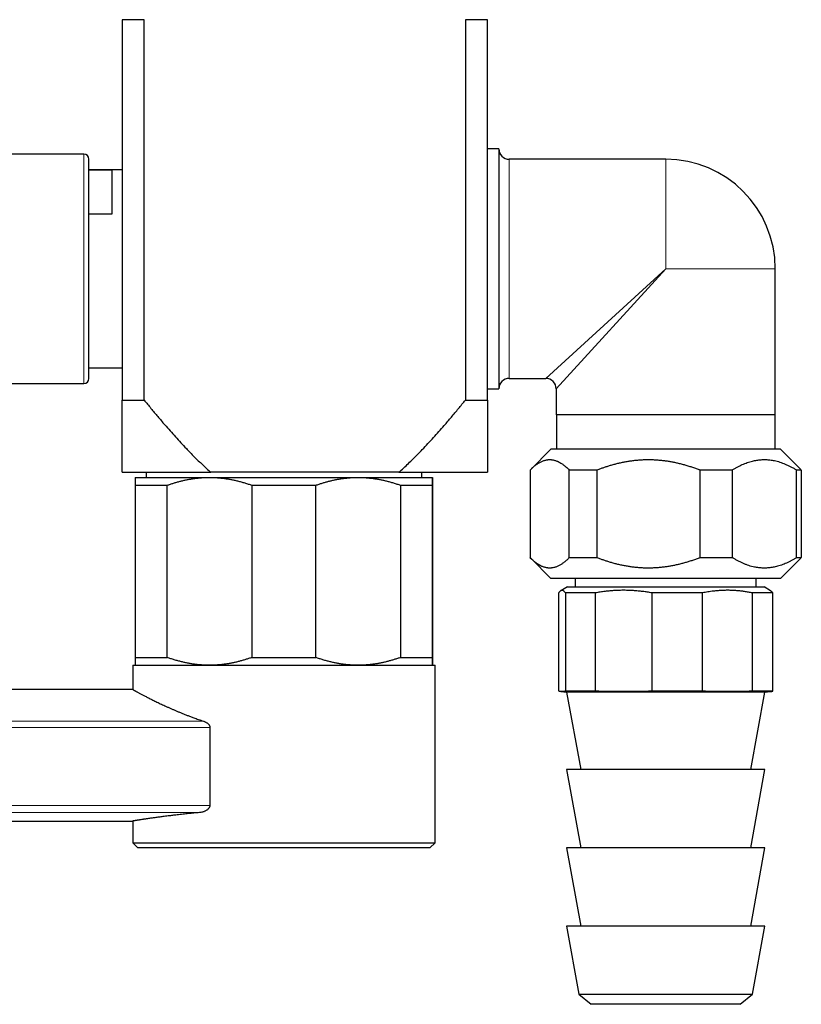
# Model space of a CAD drawing. Header units: millimetres. Extents: x 8 to 974, y 12 to 621.
# Tile 6 of 56: x 215 to 290, y 429 to 523. Entities that reach past the tile are written whole.
import ezdxf

# ---------------------------------------------------------------- set-up
doc = ezdxf.new("R2010")
doc.units = ezdxf.units.MM

msp = doc.modelspace()

# ---------------------------------------------------------------- linework, layer by layer
at = {"color": 7, "linetype": 'Continuous', "lineweight": 30}
for p, q in [((227.044, 523.343), (224.947, 523.343)), ((224.947, 523.343), (224.947, 486.897)), ((227.044, 486.897), (227.044, 523.343)), ((257.85, 523.343), (257.85, 486.897)), ((259.947, 523.343), (257.85, 523.343)), ((259.947, 486.897), (259.947, 523.343)), ((221.247, 510.468), (210.181, 510.468)), ((261.047, 510.968), (259.947, 510.968)), ((261.047, 510.968), (261.047, 487.968)), ((221.747, 488.968), (221.747, 509.968)), ((277.047, 509.968), (262.047, 509.968)), ((224.947, 508.968), (221.747, 508.968)), ((221.747, 508.951), (223.947, 508.951)), ((223.947, 508.951), (223.947, 504.708)), ((223.947, 504.708), (221.747, 504.708)), ((287.547, 485.468), (287.547, 499.468)), ((221.747, 489.968), (224.947, 489.968)), ((262.047, 488.968), (265.547, 488.968)), ((210.181, 488.468), (221.247, 488.468)), ((259.947, 487.968), (261.047, 487.968)), ((266.547, 487.968), (266.547, 485.468)), ((224.947, 486.897), (227.044, 486.897)), ((257.85, 486.897), (259.947, 486.897)), ((287.547, 485.468), (266.547, 485.468)), ((266.569, 485.468), (266.569, 482.191)), ((287.524, 482.191), (287.524, 485.468)), ((266.047, 482.191), (264.101, 480.245)), ((287.941, 482.191), (266.047, 482.191)), ((288.047, 482.191), (287.941, 482.191)), ((289.993, 480.245), (288.047, 482.191)), ((224.947, 479.968), (233.433, 479.968)), ((226.197, 479.479), (233.313, 479.479)), ((227.226, 479.968), (227.226, 479.479)), ((233.313, 479.479), (247.563, 479.479)), ((251.461, 479.968), (233.433, 479.968)), ((247.563, 479.479), (254.697, 479.479)), ((251.461, 479.968), (259.947, 479.968)), ((253.667, 479.479), (253.667, 479.968)), ((264.047, 480.191), (264.047, 471.791)), ((270.433, 480.191), (267.799, 480.191)), ((267.799, 471.791), (267.799, 480.191)), ((270.433, 480.191), (270.433, 471.791)), ((283.432, 480.191), (280.336, 480.191)), ((280.336, 471.791), (280.336, 480.191)), ((283.432, 480.191), (283.432, 471.791)), ((290.046, 480.191), (289.583, 480.191)), ((289.583, 471.791), (289.583, 480.191)), ((290.046, 480.191), (289.993, 480.245)), ((290.046, 480.191), (290.046, 471.791)), ((226.193, 478.729), (229.258, 478.729)), ((226.193, 478.729), (226.193, 462.229)), ((229.258, 462.229), (229.258, 478.729)), ((237.367, 478.729), (243.505, 478.729)), ((237.367, 478.729), (237.367, 462.229)), ((243.505, 462.229), (243.505, 478.729)), ((251.621, 478.729), (251.621, 462.229)), ((251.621, 478.729), (254.693, 478.729)), ((254.693, 462.229), (254.693, 478.729)), ((254.7, 478.729), (254.7, 462.229)), ((267.799, 471.791), (270.433, 471.791)), ((280.336, 471.791), (283.432, 471.791)), ((289.583, 471.791), (290.046, 471.791)), ((289.993, 471.738), (290.046, 471.791)), ((264.1, 471.738), (266.047, 469.791)), ((288.047, 469.791), (289.993, 471.738)), ((287.941, 469.791), (266.047, 469.791)), ((267.617, 468.991), (266.987, 468.628)), ((267.617, 468.991), (269.438, 468.991)), ((268.37, 469.791), (268.37, 468.991)), ((269.438, 468.991), (286.477, 468.991)), ((285.723, 468.991), (285.723, 469.791)), ((287.106, 468.628), (286.477, 468.991)), ((288.047, 469.791), (287.941, 469.791)), ((266.785, 458.991), (266.785, 468.414)), ((270.301, 468.414), (267.426, 468.414)), ((267.426, 468.414), (267.426, 458.991)), ((270.301, 458.991), (270.301, 468.414)), ((280.563, 468.414), (275.725, 468.414)), ((275.725, 468.414), (275.725, 458.991)), ((280.563, 458.991), (280.563, 468.414)), ((287.309, 468.414), (285.346, 468.414)), ((285.346, 468.414), (285.346, 458.991)), ((287.309, 458.991), (287.309, 468.414)), ((225.947, 461.479), (225.947, 459.155)), ((225.947, 461.479), (254.947, 461.479)), ((226.193, 462.229), (229.258, 462.229)), ((237.367, 462.229), (243.505, 462.229)), ((251.621, 462.229), (254.693, 462.229)), ((254.947, 444.479), (254.947, 461.479)), ((254.947, 461.479), (254.947, 461.479)), ((225.947, 459.155), (30.347, 459.155)), ((266.988, 458.959), (267.547, 458.91)), ((270.301, 458.991), (267.426, 458.991)), ((267.547, 458.91), (268.897, 451.491)), ((269.382, 458.91), (267.547, 458.91)), ((286.547, 458.91), (269.382, 458.91)), ((280.563, 458.991), (275.725, 458.991)), ((285.197, 451.491), (286.547, 458.91)), ((287.309, 458.991), (285.346, 458.991)), ((286.547, 458.91), (287.106, 458.959)), ((233.35, 455.508), (233.35, 448.058)), ((267.547, 451.491), (268.897, 443.991)), ((269.382, 451.491), (267.547, 451.491)), ((286.547, 451.491), (269.382, 451.491)), ((285.197, 443.991), (286.547, 451.491)), ((50.832, 446.555), (225.947, 446.555)), ((225.947, 446.555), (225.947, 444.479)), ((225.947, 444.479), (226.447, 443.979)), ((225.947, 444.479), (254.947, 444.479)), ((254.447, 443.979), (254.947, 444.479)), ((254.447, 443.979), (226.447, 443.979)), ((267.547, 443.991), (268.897, 436.491)), ((269.382, 443.991), (267.547, 443.991)), ((286.547, 443.991), (269.382, 443.991)), ((285.197, 436.491), (286.547, 443.991)), ((267.547, 436.491), (268.72, 429.975)), ((269.382, 436.491), (267.547, 436.491)), ((286.547, 436.491), (269.382, 436.491)), ((285.374, 429.975), (286.547, 436.491)), ((268.72, 429.975), (269.897, 428.991)), ((268.72, 429.975), (270.328, 429.975)), ((270.328, 429.975), (285.374, 429.975)), ((284.197, 428.991), (285.374, 429.975)), ((284.197, 428.991), (269.897, 428.991))]:
    msp.add_line(p, q, dxfattribs=at)
at = {"color": 8, "linetype": 'Continuous', "lineweight": 0}
for p, q in [((221.247, 488.468), (221.247, 510.468)), ((262.047, 509.968), (262.047, 488.968)), ((277.047, 509.968), (277.047, 499.468)), ((265.547, 488.968), (277.047, 499.468)), ((277.047, 499.468), (266.547, 487.968)), ((287.547, 499.468), (277.047, 499.468)), ((39.588, 456.128), (232.72, 456.128)), ((233.35, 455.508), (39.587, 455.508)), ((39.587, 448.058), (233.35, 448.058)), ((232.363, 447.365), (39.588, 447.365))]:
    msp.add_line(p, q, dxfattribs=at)
at = {"color": 7, "linetype": 'Continuous', "lineweight": 30}
for centre, radius, start, end in [((221.247, 509.968), 0.5, 0, 90), ((262.047, 510.968), 1, 180, 270), ((277.047, 499.468), 10.5, 0, 90), ((221.247, 488.968), 0.5, 270, 0), ((262.047, 487.968), 1, 90, 180), ((265.547, 487.968), 1, 0.06155, 89.93356)]:
    msp.add_arc(centre, radius, start, end, dxfattribs=at)
for points, knots in [([(224.947, 479.968), (224.947, 479.97), (224.947, 479.972), (224.947, 479.994), (224.947, 480.028), (224.947, 480.076), (224.947, 480.138), (224.947, 480.213), (224.947, 480.301), (224.947, 480.401), (224.947, 480.514), (224.947, 480.639), (224.947, 480.776), (224.947, 480.923), (224.947, 481.081), (224.947, 481.256), (224.947, 481.452), (224.947, 481.668), (224.947, 481.895), (224.947, 482.131), (224.947, 482.397), (224.947, 482.694), (224.947, 483.023), (224.947, 483.36), (224.947, 483.711), (224.947, 484.077), (224.947, 484.457), (224.947, 484.846), (224.947, 485.242), (224.947, 485.646), (224.947, 486.057), (224.947, 486.474), (224.947, 486.756), (224.947, 486.897)], [0, 0, 0, 0, 0.025529, 0.051075, 0.076622, 0.102153, 0.128051, 0.153971, 0.1799, 0.205825, 0.231727, 0.25829, 0.284869, 0.311456, 0.33804, 0.364608, 0.39564, 0.426686, 0.457739, 0.488791, 0.519828, 0.558964, 0.598099, 0.636473, 0.674847, 0.715332, 0.755824, 0.796317, 0.836805, 0.877601, 0.918401, 0.959202, 1, 1, 1, 1]), ([(227.044, 486.897), (227.259, 486.631), (227.69, 486.099), (228.348, 485.31), (228.959, 484.594), (229.523, 483.949), (230.037, 483.374), (230.558, 482.806), (231.035, 482.3), (231.466, 481.854), (231.849, 481.467), (232.237, 481.084), (232.63, 480.706), (233.028, 480.333), (233.298, 480.09), (233.433, 479.968)], [0, 0, 0, 0, 0.108824, 0.217651, 0.326473, 0.408222, 0.489977, 0.57173, 0.653476, 0.711187, 0.7689, 0.826611, 0.884407, 0.942205, 1, 1, 1, 1]), ([(251.461, 479.968), (251.616, 480.108), (251.925, 480.388), (252.381, 480.817), (252.83, 481.253), (253.273, 481.696), (253.746, 482.183), (254.249, 482.714), (254.78, 483.29), (255.302, 483.871), (255.877, 484.527), (256.504, 485.261), (257.183, 486.074), (257.627, 486.622), (257.85, 486.897)], [0, 0, 0, 0, 0.06634, 0.132691, 0.19905, 0.265408, 0.331754, 0.414949, 0.498144, 0.580725, 0.663307, 0.775535, 0.887769, 1, 1, 1, 1]), ([(259.947, 486.897), (259.947, 486.756), (259.947, 486.474), (259.947, 486.057), (259.947, 485.646), (259.947, 485.247), (259.947, 484.861), (259.947, 484.486), (259.947, 484.119), (259.947, 483.76), (259.947, 483.408), (259.947, 483.066), (259.947, 482.735), (259.947, 482.435), (259.947, 482.163), (259.947, 481.918), (259.947, 481.683), (259.947, 481.459), (259.947, 481.26), (259.947, 481.085), (259.947, 480.931), (259.947, 480.786), (259.947, 480.651), (259.947, 480.526), (259.947, 480.411), (259.947, 480.308), (259.947, 480.217), (259.947, 480.14), (259.947, 480.077), (259.947, 480.028), (259.947, 479.994), (259.947, 479.972), (259.947, 479.97), (259.947, 479.968)], [0, 0, 0, 0, 0.0407978, 0.0815988, 0.1223989, 0.1631954, 0.2021623, 0.2411342, 0.2801047, 0.3190697, 0.3581594, 0.3972487, 0.4361397, 0.4750301, 0.507095, 0.5391761, 0.571259, 0.6033332, 0.6353922, 0.6613327, 0.6872881, 0.7132461, 0.7391969, 0.7651334, 0.7916629, 0.8182161, 0.8447746, 0.8713225, 0.8978475, 0.9233775, 0.9489245, 0.9744708, 1, 1, 1, 1]), ([(264.047, 480.191), (264.087, 480.231), (264.166, 480.311), (264.286, 480.424), (264.407, 480.53), (264.529, 480.63), (264.651, 480.723), (264.775, 480.809), (264.901, 480.887), (265.027, 480.957), (265.155, 481.019), (265.283, 481.072), (265.412, 481.116), (265.551, 481.152), (265.675, 481.174), (265.782, 481.186), (265.862, 481.191), (265.943, 481.192), (266.023, 481.189), (266.104, 481.182), (266.198, 481.17), (266.306, 481.15), (266.427, 481.118), (266.548, 481.078), (266.682, 481.024), (266.828, 480.954), (266.974, 480.871), (267.108, 480.784), (267.23, 480.697), (267.352, 480.603), (267.487, 480.49), (267.637, 480.354), (267.745, 480.246), (267.799, 480.191)], [0, 0, 0, 0, 0.033022, 0.066046, 0.099067, 0.132213, 0.165363, 0.198508, 0.232074, 0.265645, 0.29921, 0.332981, 0.366759, 0.40053, 0.442298, 0.463209, 0.48412, 0.505041, 0.525962, 0.54691, 0.567857, 0.599471, 0.631084, 0.662784, 0.694485, 0.736415, 0.778389, 0.8112, 0.84401, 0.876887, 0.909764, 0.954866, 1, 1, 1, 1]), ([(270.433, 480.191), (270.533, 480.23), (270.735, 480.307), (271.039, 480.416), (271.346, 480.519), (271.669, 480.62), (272.007, 480.718), (272.361, 480.811), (272.717, 480.894), (273.076, 480.969), (273.438, 481.033), (273.805, 481.088), (274.176, 481.131), (274.547, 481.163), (274.92, 481.184), (275.289, 481.193), (275.654, 481.19), (276.015, 481.176), (276.375, 481.151), (276.735, 481.116), (277.096, 481.069), (277.453, 481.013), (277.807, 480.946), (278.164, 480.869), (278.527, 480.781), (278.894, 480.681), (279.259, 480.571), (279.621, 480.453), (279.98, 480.327), (280.217, 480.237), (280.336, 480.191)], [0, 0, 0, 0, 0.031806, 0.063613, 0.095464, 0.127316, 0.163317, 0.199337, 0.235361, 0.271376, 0.307374, 0.344082, 0.380815, 0.417557, 0.454288, 0.490993, 0.526527, 0.562076, 0.597626, 0.633161, 0.669019, 0.704878, 0.740081, 0.775284, 0.812733, 0.850194, 0.887657, 0.925108, 0.962545, 1, 1, 1, 1]), ([(283.432, 480.191), (283.51, 480.239), (283.666, 480.335), (283.902, 480.468), (284.141, 480.591), (284.382, 480.705), (284.625, 480.809), (284.869, 480.901), (285.114, 480.981), (285.347, 481.046), (285.568, 481.096), (285.777, 481.134), (285.987, 481.163), (286.197, 481.182), (286.408, 481.192), (286.619, 481.192), (286.831, 481.181), (287.043, 481.161), (287.254, 481.132), (287.483, 481.089), (287.73, 481.03), (287.991, 480.954), (288.249, 480.864), (288.51, 480.76), (288.777, 480.64), (289.048, 480.503), (289.317, 480.354), (289.495, 480.246), (289.583, 480.191)], [0, 0, 0, 0, 0.039649, 0.079309, 0.118967, 0.158613, 0.198525, 0.238436, 0.277888, 0.31734, 0.350684, 0.384047, 0.417416, 0.450778, 0.484121, 0.517686, 0.551271, 0.584864, 0.618451, 0.652017, 0.694508, 0.736999, 0.778408, 0.819818, 0.864852, 0.909905, 0.954961, 1, 1, 1, 1]), ([(226.197, 479.479), (226.197, 479.478), (226.196, 479.476), (226.196, 479.46), (226.196, 479.433), (226.196, 479.396), (226.195, 479.348), (226.195, 479.29), (226.195, 479.223), (226.194, 479.145), (226.194, 479.057), (226.194, 478.957), (226.194, 478.849), (226.193, 478.769), (226.193, 478.729)], [0, 0, 0, 0, 0.082113, 0.164256, 0.2464, 0.328514, 0.41124, 0.493966, 0.57546, 0.656954, 0.742702, 0.828473, 0.914248, 1, 1, 1, 1]), ([(229.258, 478.729), (229.359, 478.765), (229.561, 478.837), (229.867, 478.935), (230.174, 479.027), (230.484, 479.111), (230.795, 479.187), (231.109, 479.255), (231.427, 479.315), (231.747, 479.367), (232.068, 479.409), (232.391, 479.441), (232.715, 479.464), (233.023, 479.477), (233.222, 479.479), (233.313, 479.479)], [0, 0, 0, 0, 0.076919, 0.153846, 0.230764, 0.307994, 0.385232, 0.46246, 0.5408, 0.619151, 0.69749, 0.776279, 0.855082, 0.93387, 1, 1, 1, 1]), ([(233.313, 479.479), (233.425, 479.478), (233.651, 479.476), (233.989, 479.46), (234.327, 479.433), (234.665, 479.396), (235.003, 479.348), (235.338, 479.29), (235.671, 479.223), (236.006, 479.145), (236.345, 479.057), (236.688, 478.957), (237.029, 478.849), (237.254, 478.769), (237.367, 478.729)], [0, 0, 0, 0, 0.082113, 0.164256, 0.2464, 0.328514, 0.41124, 0.493966, 0.57546, 0.656954, 0.742702, 0.828473, 0.914248, 1, 1, 1, 1]), ([(243.505, 478.729), (243.606, 478.765), (243.808, 478.837), (244.114, 478.935), (244.421, 479.027), (244.731, 479.111), (245.043, 479.187), (245.358, 479.255), (245.675, 479.315), (245.995, 479.367), (246.317, 479.409), (246.64, 479.441), (246.965, 479.464), (247.272, 479.477), (247.472, 479.479), (247.563, 479.479)], [0, 0, 0, 0, 0.076919, 0.153846, 0.230764, 0.307994, 0.385232, 0.46246, 0.5408, 0.619151, 0.69749, 0.776279, 0.855082, 0.93387, 1, 1, 1, 1]), ([(247.563, 479.479), (247.675, 479.478), (247.901, 479.476), (248.24, 479.46), (248.578, 479.433), (248.916, 479.396), (249.254, 479.348), (249.59, 479.29), (249.923, 479.223), (250.258, 479.145), (250.598, 479.057), (250.941, 478.957), (251.282, 478.849), (251.508, 478.769), (251.621, 478.729)], [0, 0, 0, 0, 0.082113, 0.164256, 0.2464, 0.328514, 0.41124, 0.493966, 0.57546, 0.656954, 0.742702, 0.828473, 0.914248, 1, 1, 1, 1]), ([(254.693, 478.729), (254.693, 478.768), (254.694, 478.844), (254.694, 478.948), (254.694, 479.045), (254.694, 479.133), (254.695, 479.212), (254.695, 479.281), (254.695, 479.34), (254.696, 479.39), (254.696, 479.429), (254.696, 479.458), (254.696, 479.476), (254.697, 479.478), (254.697, 479.479)], [0, 0, 0, 0, 0.082249, 0.164518, 0.246784, 0.32903, 0.411722, 0.494413, 0.576301, 0.658187, 0.743624, 0.829095, 0.914565, 1, 1, 1, 1]), ([(254.697, 479.479), (254.697, 479.479), (254.697, 479.479), (254.697, 479.471), (254.697, 479.452), (254.698, 479.423), (254.698, 479.384), (254.698, 479.335), (254.699, 479.277), (254.699, 479.21), (254.699, 479.134), (254.699, 479.047), (254.7, 478.95), (254.7, 478.845), (254.7, 478.768), (254.7, 478.729)], [0, 0, 0, 0, 0.031668, 0.111262, 0.190884, 0.270507, 0.350102, 0.430251, 0.5104, 0.589434, 0.668468, 0.751338, 0.83423, 0.917125, 1, 1, 1, 1]), ([(267.799, 471.791), (267.76, 471.751), (267.681, 471.671), (267.561, 471.559), (267.44, 471.452), (267.318, 471.353), (267.195, 471.26), (267.071, 471.174), (266.946, 471.096), (266.82, 471.025), (266.692, 470.963), (266.564, 470.911), (266.435, 470.867), (266.296, 470.83), (266.172, 470.808), (266.065, 470.797), (265.985, 470.792), (265.904, 470.791), (265.823, 470.794), (265.743, 470.8), (265.649, 470.813), (265.541, 470.833), (265.42, 470.865), (265.299, 470.905), (265.165, 470.958), (265.019, 471.029), (264.873, 471.112), (264.739, 471.198), (264.617, 471.285), (264.495, 471.379), (264.36, 471.493), (264.21, 471.628), (264.102, 471.737), (264.047, 471.791)], [0, 0, 0, 0, 0.033022, 0.066046, 0.099067, 0.132213, 0.165363, 0.198508, 0.232074, 0.265645, 0.29921, 0.332981, 0.366759, 0.40053, 0.442298, 0.463209, 0.48412, 0.505041, 0.525962, 0.54691, 0.567857, 0.599471, 0.631084, 0.662784, 0.694485, 0.736415, 0.778389, 0.8112, 0.84401, 0.876887, 0.909764, 0.954866, 1, 1, 1, 1]), ([(280.336, 471.791), (280.217, 471.746), (279.98, 471.656), (279.627, 471.532), (279.277, 471.417), (278.93, 471.312), (278.581, 471.216), (278.229, 471.129), (277.874, 471.05), (277.518, 470.981), (277.161, 470.923), (276.798, 470.874), (276.427, 470.835), (276.05, 470.808), (275.671, 470.793), (275.297, 470.79), (274.927, 470.798), (274.562, 470.818), (274.198, 470.849), (273.835, 470.891), (273.47, 470.944), (273.105, 471.008), (272.739, 471.083), (272.375, 471.168), (272.014, 471.263), (271.671, 471.362), (271.347, 471.464), (271.04, 471.567), (270.735, 471.676), (270.533, 471.753), (270.433, 471.791)], [0, 0, 0, 0, 0.037437, 0.074892, 0.110508, 0.146134, 0.181758, 0.217372, 0.253211, 0.289049, 0.324488, 0.359928, 0.397189, 0.434468, 0.471746, 0.509007, 0.544975, 0.580967, 0.616968, 0.652963, 0.688933, 0.725668, 0.762422, 0.799186, 0.835945, 0.872684, 0.904489, 0.936295, 0.968147, 1, 1, 1, 1]), ([(289.583, 471.791), (289.505, 471.743), (289.349, 471.648), (289.113, 471.515), (288.874, 471.391), (288.634, 471.277), (288.391, 471.174), (288.146, 471.081), (287.901, 471.001), (287.668, 470.937), (287.447, 470.887), (287.238, 470.848), (287.028, 470.82), (286.818, 470.8), (286.607, 470.791), (286.396, 470.791), (286.184, 470.801), (285.973, 470.821), (285.761, 470.851), (285.532, 470.894), (285.286, 470.952), (285.024, 471.029), (284.766, 471.118), (284.505, 471.223), (284.238, 471.343), (283.967, 471.48), (283.698, 471.629), (283.52, 471.737), (283.432, 471.791)], [0, 0, 0, 0, 0.039649, 0.079309, 0.118967, 0.158613, 0.198525, 0.238436, 0.277888, 0.31734, 0.350684, 0.384047, 0.417416, 0.450778, 0.484121, 0.517686, 0.551271, 0.584864, 0.618451, 0.652017, 0.694508, 0.736999, 0.778408, 0.819818, 0.864852, 0.909905, 0.954961, 1, 1, 1, 1]), ([(267.426, 468.414), (267.409, 468.439), (267.374, 468.49), (267.326, 468.545), (267.282, 468.587), (267.242, 468.617), (267.203, 468.64), (267.159, 468.657), (267.11, 468.664), (267.061, 468.659), (267.017, 468.644), (266.976, 468.622), (266.935, 468.593), (266.89, 468.55), (266.84, 468.493), (266.803, 468.44), (266.785, 468.414)], [0, 0, 0, 0, 0.0818637, 0.1637778, 0.2254184, 0.2870588, 0.3488021, 0.4105453, 0.49254, 0.5745998, 0.6378403, 0.7010809, 0.7644352, 0.8277897, 0.9138645, 1, 1, 1, 1]), ([(275.725, 468.414), (275.578, 468.439), (275.284, 468.49), (274.84, 468.55), (274.395, 468.599), (273.949, 468.634), (273.5, 468.656), (273.052, 468.664), (272.606, 468.659), (272.154, 468.639), (271.695, 468.605), (271.229, 468.556), (270.764, 468.493), (270.455, 468.44), (270.301, 468.414)], [0, 0, 0, 0, 0.081987, 0.164001, 0.246011, 0.327993, 0.410578, 0.493162, 0.574632, 0.656103, 0.742058, 0.828046, 0.914039, 1, 1, 1, 1]), ([(285.346, 468.414), (285.224, 468.438), (284.979, 468.485), (284.611, 468.543), (284.242, 468.591), (283.872, 468.627), (283.499, 468.651), (283.124, 468.663), (282.747, 468.662), (282.369, 468.649), (281.993, 468.623), (281.654, 468.589), (281.352, 468.551), (281.089, 468.511), (280.825, 468.466), (280.65, 468.431), (280.563, 468.414)], [0, 0, 0, 0, 0.077211, 0.154458, 0.231714, 0.308953, 0.386158, 0.464651, 0.543186, 0.621737, 0.700274, 0.77877, 0.834044, 0.889319, 0.944659, 1, 1, 1, 1]), ([(287.106, 468.627), (287.11, 468.625), (287.127, 468.616), (287.158, 468.592), (287.204, 468.55), (287.254, 468.493), (287.29, 468.44), (287.309, 468.414)], [0, 0, 0, 0, 0.057491, 0.25725, 0.457011, 0.72841, 1, 1, 1, 1]), ([(226.193, 462.229), (226.193, 462.191), (226.194, 462.115), (226.194, 462.01), (226.194, 461.914), (226.194, 461.826), (226.195, 461.747), (226.195, 461.678), (226.195, 461.619), (226.196, 461.569), (226.196, 461.53), (226.196, 461.501), (226.196, 461.483), (226.197, 461.48), (226.197, 461.479)], [0, 0, 0, 0, 0.082249, 0.164518, 0.246784, 0.32903, 0.411722, 0.494413, 0.576301, 0.658187, 0.743624, 0.829095, 0.914565, 1, 1, 1, 1]), ([(233.313, 461.479), (233.2, 461.48), (232.974, 461.482), (232.636, 461.499), (232.298, 461.526), (231.96, 461.563), (231.622, 461.611), (231.287, 461.669), (230.954, 461.736), (230.619, 461.813), (230.28, 461.902), (229.937, 462.002), (229.596, 462.11), (229.371, 462.19), (229.258, 462.229)], [0, 0, 0, 0, 0.082113, 0.164256, 0.2464, 0.328514, 0.41124, 0.493966, 0.57546, 0.656954, 0.742702, 0.828473, 0.914248, 1, 1, 1, 1]), ([(237.367, 462.229), (237.266, 462.194), (237.064, 462.122), (236.758, 462.024), (236.451, 461.932), (236.141, 461.848), (235.83, 461.772), (235.516, 461.703), (235.198, 461.643), (234.878, 461.592), (234.557, 461.55), (234.234, 461.517), (233.91, 461.495), (233.603, 461.482), (233.403, 461.48), (233.313, 461.479)], [0, 0, 0, 0, 0.076919, 0.153846, 0.230764, 0.307994, 0.385232, 0.46246, 0.5408, 0.619151, 0.69749, 0.776279, 0.855082, 0.93387, 1, 1, 1, 1]), ([(247.563, 461.479), (247.45, 461.48), (247.224, 461.482), (246.885, 461.499), (246.547, 461.526), (246.209, 461.563), (245.871, 461.611), (245.535, 461.669), (245.202, 461.736), (244.867, 461.813), (244.527, 461.902), (244.184, 462.002), (243.843, 462.11), (243.617, 462.19), (243.505, 462.229)], [0, 0, 0, 0, 0.0821126, 0.1642556, 0.2463996, 0.3285136, 0.4112395, 0.4939659, 0.5754599, 0.6569544, 0.7427019, 0.8284732, 0.9142479, 1, 1, 1, 1]), ([(251.621, 462.229), (251.519, 462.194), (251.317, 462.122), (251.011, 462.024), (250.704, 461.932), (250.394, 461.848), (250.082, 461.772), (249.767, 461.703), (249.45, 461.643), (249.13, 461.592), (248.808, 461.55), (248.485, 461.517), (248.16, 461.495), (247.853, 461.482), (247.653, 461.48), (247.563, 461.479)], [0, 0, 0, 0, 0.076919, 0.153846, 0.230764, 0.307994, 0.385232, 0.46246, 0.5408, 0.619151, 0.69749, 0.776279, 0.855082, 0.93387, 1, 1, 1, 1]), ([(254.697, 461.479), (254.697, 461.48), (254.696, 461.482), (254.696, 461.499), (254.696, 461.526), (254.696, 461.563), (254.695, 461.611), (254.695, 461.669), (254.695, 461.736), (254.694, 461.813), (254.694, 461.902), (254.694, 462.002), (254.694, 462.11), (254.693, 462.19), (254.693, 462.229)], [0, 0, 0, 0, 0.082113, 0.164256, 0.2464, 0.328514, 0.41124, 0.493966, 0.57546, 0.656954, 0.742702, 0.828473, 0.914248, 1, 1, 1, 1]), ([(254.7, 462.229), (254.7, 462.192), (254.7, 462.118), (254.7, 462.017), (254.699, 461.922), (254.699, 461.836), (254.699, 461.759), (254.699, 461.69), (254.698, 461.631), (254.698, 461.581), (254.698, 461.539), (254.697, 461.508), (254.697, 461.488), (254.697, 461.48), (254.697, 461.48), (254.697, 461.479)], [0, 0, 0, 0, 0.079717, 0.159452, 0.239185, 0.318898, 0.399016, 0.479133, 0.558521, 0.637909, 0.7205, 0.803122, 0.885742, 0.968332, 1, 1, 1, 1]), ([(225.947, 459.155), (225.948, 459.154), (225.949, 459.154), (225.964, 459.146), (225.987, 459.133), (226.02, 459.115), (226.062, 459.091), (226.113, 459.063), (226.174, 459.03), (226.244, 458.992), (226.326, 458.947), (226.419, 458.897), (226.522, 458.842), (226.633, 458.783), (226.751, 458.72), (226.875, 458.655), (227.007, 458.586), (227.148, 458.512), (227.297, 458.436), (227.454, 458.356), (227.618, 458.273), (227.791, 458.186), (227.975, 458.095), (228.171, 457.999), (228.374, 457.901), (228.587, 457.799), (228.809, 457.695), (229.04, 457.588), (229.279, 457.479), (229.526, 457.368), (229.781, 457.256), (230.043, 457.143), (230.31, 457.03), (230.587, 456.916), (230.876, 456.799), (231.176, 456.681), (231.484, 456.564), (231.768, 456.459), (232.025, 456.366), (232.253, 456.286), (232.484, 456.206), (232.641, 456.154), (232.72, 456.128)], [0, 0, 0, 0, 0.0239, 0.048544, 0.07325, 0.097978, 0.122853, 0.147749, 0.172202, 0.196674, 0.222669, 0.248687, 0.274773, 0.300882, 0.325505, 0.350146, 0.374841, 0.399553, 0.42439, 0.449243, 0.473719, 0.49821, 0.523963, 0.549734, 0.575557, 0.601397, 0.627751, 0.654123, 0.680547, 0.706989, 0.733552, 0.760132, 0.786344, 0.812572, 0.840054, 0.867556, 0.895114, 0.922691, 0.942005, 0.961318, 0.980659, 1, 1, 1, 1]), ([(267.426, 458.991), (267.399, 458.986), (267.346, 458.974), (267.266, 458.963), (267.186, 458.955), (267.106, 458.953), (267.025, 458.955), (266.945, 458.963), (266.865, 458.974), (266.812, 458.986), (266.785, 458.991)], [0, 0, 0, 0, 0.124949, 0.249902, 0.37487, 0.499842, 0.624869, 0.749901, 0.874948, 1, 1, 1, 1]), ([(275.725, 458.991), (275.499, 458.986), (275.047, 458.974), (274.37, 458.963), (273.692, 458.955), (273.014, 458.953), (272.336, 458.955), (271.657, 458.963), (270.979, 458.974), (270.527, 458.986), (270.301, 458.991)], [0, 0, 0, 0, 0.124951, 0.249902, 0.374872, 0.499842, 0.624872, 0.749901, 0.874951, 1, 1, 1, 1]), ([(285.346, 458.991), (285.147, 458.986), (284.748, 458.974), (284.151, 458.963), (283.553, 458.955), (282.955, 458.953), (282.357, 458.955), (281.759, 458.963), (281.161, 458.974), (280.762, 458.986), (280.563, 458.991)], [0, 0, 0, 0, 0.124951, 0.249902, 0.374872, 0.499842, 0.624872, 0.749901, 0.874951, 1, 1, 1, 1]), ([(287.106, 458.959), (287.12, 458.961), (287.161, 458.964), (287.229, 458.974), (287.282, 458.986), (287.309, 458.991)], [0, 0, 0, 0, 0.20968, 0.604833, 1, 1, 1, 1]), ([(232.72, 456.128), (232.748, 456.118), (232.803, 456.099), (232.885, 456.063), (232.964, 456.022), (233.042, 455.976), (233.104, 455.93), (233.152, 455.89), (233.186, 455.857), (233.219, 455.823), (233.249, 455.786), (233.276, 455.748), (233.298, 455.71), (233.316, 455.672), (233.333, 455.627), (233.347, 455.572), (233.349, 455.529), (233.35, 455.508)], [0, 0, 0, 0, 0.100128, 0.199913, 0.299471, 0.398909, 0.49825, 0.549719, 0.599179, 0.649515, 0.700254, 0.748732, 0.792231, 0.833981, 0.874334, 0.936919, 1, 1, 1, 1]), ([(232.363, 447.365), (232.271, 447.356), (232.087, 447.339), (231.816, 447.313), (231.549, 447.287), (231.287, 447.261), (231.029, 447.234), (230.759, 447.205), (230.48, 447.174), (230.214, 447.144), (229.976, 447.117), (229.764, 447.092), (229.556, 447.067), (229.329, 447.039), (229.085, 447.008), (228.845, 446.977), (228.631, 446.949), (228.44, 446.924), (228.255, 446.899), (228.077, 446.874), (227.905, 446.851), (227.729, 446.826), (227.55, 446.8), (227.385, 446.776), (227.241, 446.755), (227.115, 446.737), (226.996, 446.719), (226.869, 446.7), (226.738, 446.68), (226.615, 446.661), (226.51, 446.645), (226.422, 446.631), (226.341, 446.618), (226.267, 446.606), (226.201, 446.596), (226.142, 446.587), (226.09, 446.578), (226.046, 446.571), (226.01, 446.565), (225.982, 446.561), (225.962, 446.558), (225.949, 446.555), (225.948, 446.555), (225.948, 446.555)], [0, 0, 0, 0, 0.0235677, 0.0471385, 0.0707062, 0.0943871, 0.1180712, 0.1417521, 0.17005, 0.1983695, 0.2202309, 0.2420924, 0.2639937, 0.285895, 0.3156948, 0.3455198, 0.3690876, 0.3926585, 0.4162262, 0.4399076, 0.4635922, 0.4872735, 0.515572, 0.5438923, 0.5657605, 0.5876287, 0.6095375, 0.6314464, 0.6612623, 0.691104, 0.7145474, 0.7379939, 0.7614373, 0.7849952, 0.8085564, 0.8321143, 0.8559604, 0.8798097, 0.9036558, 0.9276232, 0.9515941, 0.9755615, 1, 1, 1, 1]), ([(233.35, 448.058), (233.349, 448.037), (233.347, 447.996), (233.333, 447.939), (233.314, 447.889), (233.291, 447.844), (233.26, 447.794), (233.218, 447.741), (233.165, 447.687), (233.1, 447.632), (233.024, 447.578), (232.937, 447.528), (232.846, 447.485), (232.743, 447.445), (232.625, 447.409), (232.494, 447.38), (232.407, 447.37), (232.363, 447.365)], [0, 0, 0, 0, 0.042754, 0.08554, 0.120919, 0.156436, 0.19188, 0.248015, 0.30437, 0.36064, 0.438646, 0.516902, 0.595279, 0.673447, 0.782234, 0.891184, 1, 1, 1, 1])]:
    msp.add_open_spline(points, degree=3, knots=knots, dxfattribs=at)

doc.saveas('drawing.dxf')
